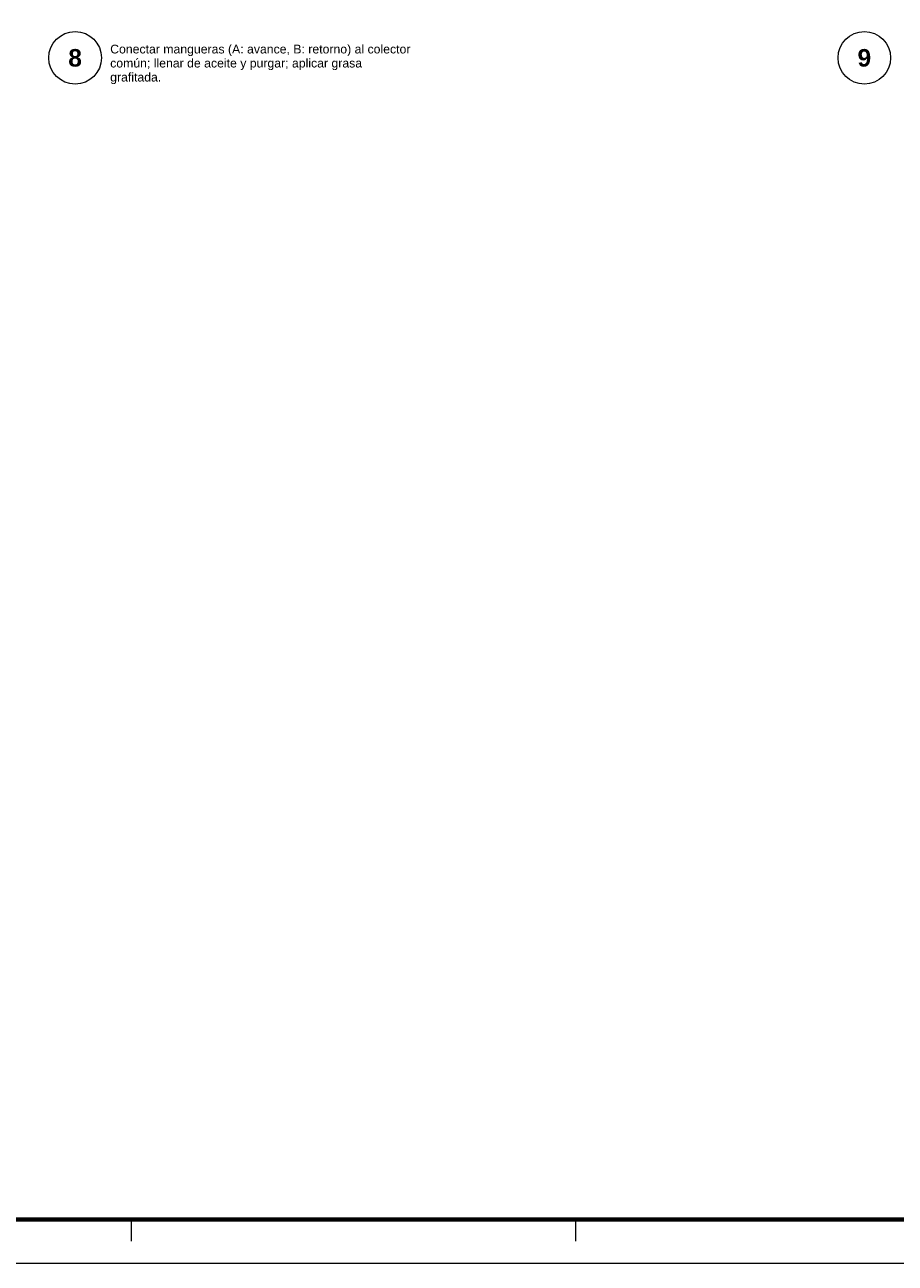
# Model space of a CAD drawing. Header units: millimetres. Extents: x 0 to 841, y 0 to 594.
# Tile 7 of 31: x 199 to 397, y 0 to 283. Entities that reach past the tile are written whole.
import ezdxf
from ezdxf.enums import TextEntityAlignment as Align

# ---------------------------------------------------------------- set-up
doc = ezdxf.new("R2010")
doc.units = ezdxf.units.MM
for name, color, linetype, lineweight in [('FINA', 7, 'CONTINUOUS', 18), ('MARCO', 7, 'CONTINUOUS', 70), ('TXT', 7, 'CONTINUOUS', 25)]:
    doc.layers.add(name, color=color, linetype=linetype, lineweight=lineweight)
doc.styles.add('STD', font='LiberationSans-Regular.ttf')
doc.styles.add('STDB', font='LiberationSans-Bold.ttf')

msp = doc.modelspace()

# ---------------------------------------------------------------- linework, layer by layer
at = {"layer": 'FINA'}
for p, q in [((222.75, 10), (222.75, 5)), ((324.12, 10), (324.12, 5))]:
    msp.add_line(p, q, dxfattribs=at)
msp.add_lwpolyline([(0, 0), (841, 0), (841, 594), (0, 594)], close=True, dxfattribs=at)
for centre in [(210, 275), (390, 275)]:
    msp.add_circle(centre, 6, dxfattribs=at)
at = {"layer": 'MARCO'}
msp.add_lwpolyline([(20, 10), (831, 10), (831, 584), (20, 584)], close=True, dxfattribs=at)

# ---------------------------------------------------------------- texts
at = {"layer": 'TXT', "style": 'STDB'}
for s, p in [('8', (210, 275)), ('9', (390, 275))]:
    msp.add_text(s, height=4, dxfattribs=at).set_placement(p, align=Align.MIDDLE_CENTER)
at = {"layer": 'TXT', "style": 'STD'}
for s, p in [('Conectar mangueras (A: avance, B: retorno) al colector', (218, 278)), ('común; llenar de aceite y purgar; aplicar grasa', (218, 274.8)), ('grafitada.', (218, 271.6))]:
    msp.add_text(s, height=2, dxfattribs=at).set_placement(p, align=Align.TOP_LEFT)

doc.saveas('drawing.dxf')
